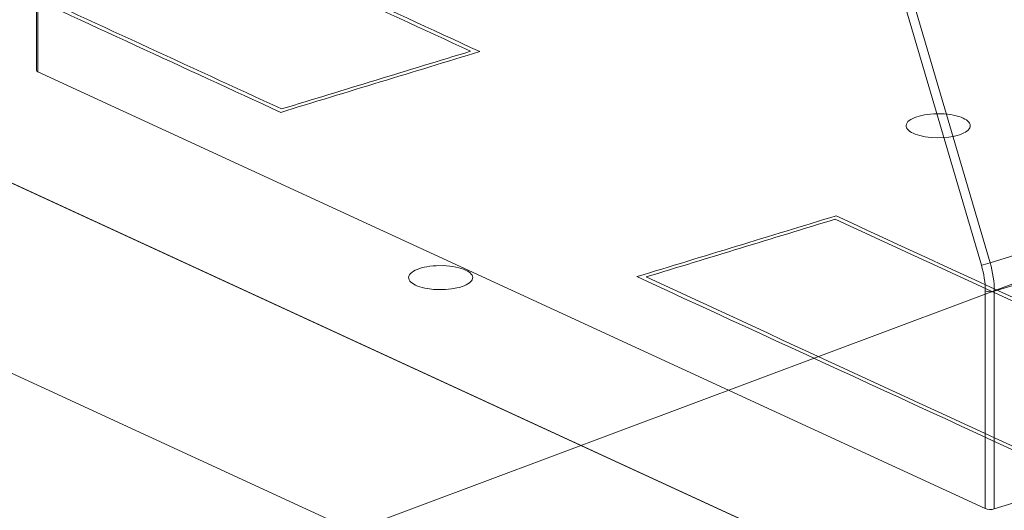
# Model space of a CAD drawing. Header units: inches. Extents: x 513 to 854, y 267 to 501.
# Tile 40 of 214: x 666 to 673, y 296 to 300. Entities that reach past the tile are written whole.
import ezdxf

# ---------------------------------------------------------------- set-up
doc = ezdxf.new("R2010")
doc.units = ezdxf.units.IN
doc.header["$MEASUREMENT"] = 0
doc.linetypes.add('AI-Linetype-36', pattern=[47.5, 22, -8.5, 8.5, -8.5])
doc.layers.add('1', color=7, linetype='Continuous')

# ---------------------------------------------------------------- blocks, each defined once
blk = doc.blocks.new('block 2378')
at = {"layer": '1', "color": 155, "lineweight": 18, "true_color": 0x4c7299}
blk.add_lwpolyline([(665.7895, 302.6993), (665.7895, 299.4654)], dxfattribs=at)
blk = doc.blocks.new('block 3052')
at = {"layer": '1', "color": 155, "lineweight": 13, "true_color": 0x4c7299}
blk.add_lwpolyline([(673.223, 297.9647), (673.6344, 298.0904)], dxfattribs=at)
blk = doc.blocks.new('block 3053')
at = {"layer": '1', "color": 155, "lineweight": 13, "true_color": 0x4c7299}
blk.add_lwpolyline([(673.156, 297.9451), (672.5669, 299.9471)], dxfattribs=at)
blk = doc.blocks.new('block 3054')
at = {"layer": '1', "color": 155, "lineweight": 13, "true_color": 0x4c7299}
blk.add_lwpolyline([(672.6339, 299.9667), (673.223, 297.9647)], dxfattribs=at)
blk = doc.blocks.new('block 3078')
at = {"layer": '1', "color": 155, "lineweight": 13, "true_color": 0x4c7299}
blk.add_lwpolyline([(673.6797, 297.8714), (673.2564, 297.7421)], dxfattribs=at)
blk = doc.blocks.new('block 4003')
at = {"layer": '1', "color": 155, "lineweight": 13, "true_color": 0x4c7299}
blk.add_lwpolyline([(665.8008, 302.6812), (665.8008, 299.4536)], dxfattribs=at)
blk = doc.blocks.new('block 4026')
at = {"layer": '1', "color": 155, "lineweight": 13, "true_color": 0x4c7299}
blk.add_lwpolyline([(673.186, 296.0468), (673.186, 297.7448)], dxfattribs=at)
blk = doc.blocks.new('block 4028')
at = {"layer": '1', "color": 155, "lineweight": 13, "true_color": 0x4c7299}
blk.add_lwpolyline([(673.2564, 297.7421), (673.2564, 296.0441)], dxfattribs=at)
blk = doc.blocks.new('block 4035')
at = {"layer": '1', "color": 155, "lineweight": 18, "true_color": 0x4c7299}
blk.add_lwpolyline([(673.2564, 296.0441), (674.2647, 296.3522)], dxfattribs=at)
blk = doc.blocks.new('block 4036')
at = {"layer": '1', "color": 155, "lineweight": 18, "true_color": 0x4c7299}
blk.add_lwpolyline([(665.8008, 299.4536), (673.186, 296.0468)], dxfattribs=at)
blk = doc.blocks.new('block 4166')
at = {"layer": '1', "color": 18, "lineweight": 13, "true_color": 0x4c0000}
blk.add_lwpolyline([(686.8415, 288.7864), (622.5942, 318.4232)], dxfattribs=at)
blk = doc.blocks.new('block 4184')
at = {"layer": '1', "color": 18, "lineweight": 13, "true_color": 0x4c0000}
blk.add_lwpolyline([(686.8415, 288.7864), (622.5942, 318.4232)], dxfattribs=at)
blk = doc.blocks.new('block 4731')
at = {"layer": '1', "color": 155, "lineweight": 13, "true_color": 0x4c7299}
blk.add_open_spline([(673.156, 297.9451), (673.1716, 297.9494), (673.2016, 297.9581), (673.223, 297.9647)], degree=3, dxfattribs=at)
blk = doc.blocks.new('block 4744')
at = {"layer": '1', "color": 155, "lineweight": 13, "true_color": 0x4c7299}
blk.add_open_spline([(673.2564, 297.7421), (673.2564, 297.814), (673.245, 297.8902), (673.223, 297.9647)], degree=3, dxfattribs=at)
blk = doc.blocks.new('block 4745')
at = {"layer": '1', "color": 155, "lineweight": 13, "true_color": 0x4c7299}
blk.add_open_spline([(673.186, 297.7448), (673.2035, 297.7367), (673.2349, 297.7355), (673.2564, 297.7421)], degree=3, dxfattribs=at)
blk = doc.blocks.new('block 4746')
at = {"layer": '1', "color": 155, "lineweight": 13, "true_color": 0x4c7299}
blk.add_open_spline([(673.186, 297.7448), (673.186, 297.8095), (673.1758, 297.8781), (673.156, 297.9451)], degree=3, dxfattribs=at)
blk = doc.blocks.new('block 4862')
at = {"layer": '1', "color": 155, "lineweight": 18, "true_color": 0x4c7299}
blk.add_open_spline([(673.186, 296.0468), (673.2035, 296.0388), (673.2349, 296.0375), (673.2564, 296.0441)], degree=3, dxfattribs=at)
blk = doc.blocks.new('block 4863')
at = {"layer": '1', "color": 155, "lineweight": 18, "true_color": 0x4c7299}
blk.add_open_spline([(665.7895, 299.4654), (665.7895, 299.4611), (665.7935, 299.4569), (665.8008, 299.4536)], degree=3, dxfattribs=at)
blk = doc.blocks.new('block 6600')
at = {"layer": '1', "color": 155, "lineweight": 18, "true_color": 0x4c7299}
blk.add_lwpolyline([(686.8415, 288.7864), (622.5942, 318.4232)], dxfattribs=at)
blk = doc.blocks.new('block 6611')
at = {"layer": '1', "color": 155, "lineweight": 18, "true_color": 0x4c7299}
blk.add_lwpolyline([(686.8415, 287.3034), (622.5942, 316.9403)], dxfattribs=at)
blk = doc.blocks.new('block 6623')
at = {"layer": '1', "color": 18, "lineweight": 18, "true_color": 0x4c0000}
blk.add_lwpolyline([(684.4183, 289.9042), (678.3591, 292.6993), (666.2407, 298.2894), (642.0038, 309.4697), (629.8854, 315.0598), (623.8262, 317.8549), (623.0688, 318.2043), (622.6901, 318.379), (622.9416, 318.5294), (623.6514, 318.912), (623.7145, 319.3743), (623.106, 319.7846), (622.0327, 320.0073)], dxfattribs=at)
blk = doc.blocks.new('block 6838')
at = {"layer": '1', "color": 18, "lineweight": 13, "true_color": 0x4c0000}
blk.add_lwpolyline([(684.4183, 289.9042), (678.3591, 292.6993), (666.2407, 298.2894), (642.0038, 309.4697), (629.8854, 315.0598), (623.8262, 317.8549), (623.0688, 318.2043), (622.6901, 318.379), (622.9416, 318.5294), (623.6514, 318.912), (623.7145, 319.3743), (623.106, 319.7846), (622.0327, 320.0073)], dxfattribs=at)
blk = doc.blocks.new('block 6943')
at = {"layer": '1', "color": 18, "lineweight": 18, "true_color": 0x4c0000}
blk.add_lwpolyline([(669.1347, 297.9075), (669.1484, 297.9006), (669.1605, 297.893), (669.1709, 297.8849), (669.1793, 297.8764), (669.1854, 297.8676), (669.1893, 297.8586), (669.1908, 297.8494), (669.1899, 297.8404), (669.1867, 297.8315), (669.1815, 297.8229), (669.1742, 297.8147), (669.165, 297.8068), (669.1536, 297.799), (669.1402, 297.7916), (669.1247, 297.7847), (669.1073, 297.7783), (669.0884, 297.7725), (669.0681, 297.7675), (669.0246, 297.7598), (668.9796, 297.7556), (668.9332, 297.7545), (668.8856, 297.7567), (668.8394, 297.7625), (668.8177, 297.7666), (668.7973, 297.7714), (668.7784, 297.7769), (668.7613, 297.7829), (668.746, 297.7894), (668.7323, 297.7964), (668.7201, 297.8042), (668.7095, 297.8126), (668.7011, 297.8216), (668.695, 297.831), (668.6916, 297.8408), (668.6909, 297.8508), (668.693, 297.8608), (668.6979, 297.8706), (668.7056, 297.8801), (668.7157, 297.8891), (668.728, 297.8975), (668.7422, 297.9053), (668.7579, 297.9122), (668.7747, 297.9184), (668.7926, 297.9239), (668.8122, 297.9288), (668.8337, 297.9331), (668.8569, 297.9367), (668.8814, 297.9394), (668.9071, 297.9413), (668.96, 297.9418), (668.9864, 297.9405), (669.0122, 297.9382), (669.037, 297.9349), (669.0603, 297.9307), (669.0819, 297.9257), (669.1016, 297.9201), (669.1192, 297.914), (669.1347, 297.9075)], dxfattribs=at)
blk = doc.blocks.new('block 6944')
at = {"layer": '1', "color": 18, "lineweight": 18, "true_color": 0x4c0000}
blk.add_lwpolyline([(673.0127, 299.0924), (673.0264, 299.0854), (673.0385, 299.0779), (673.0489, 299.0698), (673.0573, 299.0613), (673.0634, 299.0525), (673.0673, 299.0434), (673.0688, 299.0343), (673.0679, 299.0252), (673.0648, 299.0164), (673.0595, 299.0078), (673.0523, 298.9996), (673.043, 298.9916), (673.0317, 298.9839), (673.0182, 298.9765), (673.0027, 298.9695), (672.9854, 298.9631), (672.9664, 298.9574), (672.9461, 298.9523), (672.9027, 298.9447), (672.8577, 298.9404), (672.8112, 298.9393), (672.7636, 298.9416), (672.7174, 298.9473), (672.6957, 298.9514), (672.6753, 298.9563), (672.6564, 298.9618), (672.6393, 298.9678), (672.6241, 298.9743), (672.6104, 298.9813), (672.5981, 298.9891), (672.5875, 298.9975), (672.5791, 299.0064), (672.573, 299.0159), (672.5696, 299.0257), (672.5689, 299.0356), (672.571, 299.0456), (672.576, 299.0554), (672.5836, 299.0649), (672.5937, 299.074), (672.606, 299.0824), (672.6202, 299.0901), (672.6359, 299.0971), (672.6527, 299.1033), (672.6706, 299.1087), (672.6903, 299.1136), (672.7117, 299.1179), (672.7349, 299.1215), (672.7595, 299.1243), (672.7851, 299.1261), (672.838, 299.1267), (672.8645, 299.1254), (672.8903, 299.1231), (672.915, 299.1197), (672.9383, 299.1156), (672.96, 299.1106), (672.9796, 299.105), (672.9972, 299.0989), (673.0127, 299.0924)], dxfattribs=at)
blk = doc.blocks.new('block 6949')
at = {"layer": '1', "color": 18, "lineweight": 18, "true_color": 0x4c0000}
blk.add_open_spline([(667.701, 299.1636), (666.9646, 299.5033), (666.2282, 299.843), (665.4917, 300.1827), (665.983, 300.3328), (666.4742, 300.4829), (666.9654, 300.633), (667.7018, 300.2933), (668.4382, 299.9536), (669.1747, 299.6139), (668.6834, 299.4638), (668.1922, 299.3137), (667.701, 299.1636)], degree=3, knots=[0, 0, 0, 0, 1, 1, 1, 2, 2, 2, 3, 3, 3, 4, 4, 4, 4], dxfattribs=at)
blk = doc.blocks.new('block 6950')
at = {"layer": '1', "color": 18, "lineweight": 18, "true_color": 0x4c0000}
blk.add_open_spline([(667.6938, 299.1372), (666.9363, 299.4866), (666.1789, 299.836), (665.4214, 300.1854), (665.9385, 300.3434), (666.4555, 300.5014), (666.9726, 300.6594), (667.7301, 300.31), (668.4875, 299.9606), (669.245, 299.6111), (668.7279, 299.4532), (668.2109, 299.2952), (667.6938, 299.1372)], degree=3, knots=[0, 0, 0, 0, 1, 1, 1, 2, 2, 2, 3, 3, 3, 4, 4, 4, 4], dxfattribs=at)
blk = doc.blocks.new('block 6951')
at = {"layer": '1', "color": 18, "lineweight": 18, "true_color": 0x4c0000}
blk.add_open_spline([(672.0151, 298.3036), (673.2776, 297.7212), (674.54, 297.1388), (675.8025, 296.5565), (675.3112, 296.4064), (674.82, 296.2563), (674.3288, 296.1062), (673.0664, 296.6886), (671.8039, 297.271), (670.5415, 297.8533), (671.0327, 298.0034), (671.5239, 298.1535), (672.0151, 298.3036)], degree=3, knots=[0, 0, 0, 0, 1, 1, 1, 2, 2, 2, 3, 3, 3, 4, 4, 4, 4], dxfattribs=at)
blk = doc.blocks.new('block 6952')
at = {"layer": '1', "color": 18, "lineweight": 18, "true_color": 0x4c0000}
blk.add_open_spline([(672.0224, 298.33), (673.3058, 297.7379), (674.5893, 297.1458), (675.8728, 296.5538), (675.3557, 296.3958), (674.8387, 296.2378), (674.3216, 296.0798), (673.0381, 296.6719), (671.7546, 297.264), (670.4711, 297.856), (670.9882, 298.014), (671.5053, 298.172), (672.0224, 298.33)], degree=3, knots=[0, 0, 0, 0, 1, 1, 1, 2, 2, 2, 3, 3, 3, 4, 4, 4, 4], dxfattribs=at)
blk = doc.blocks.new('block 7154')
at = {"layer": '1', "color": 8, "linetype": 'AI-Linetype-36', "lineweight": 13, "true_color": 0x808080}
blk.add_lwpolyline([(667.2742, 295.5068), (680.2314, 300.3575)], dxfattribs=at)

msp = doc.modelspace()

# ---------------------------------------------------------------- block references
at = {"layer": '1'}
for name in ['block 6623', 'block 6838', 'block 4166', 'block 4184', 'block 6600', 'block 6611', 'block 2378', 'block 4003', 'block 6950', 'block 6949', 'block 7154', 'block 3053', 'block 3054', 'block 4863', 'block 4036', 'block 6944', 'block 6952', 'block 6951', 'block 3052', 'block 6943', 'block 4731', 'block 4746', 'block 4744', 'block 3078', 'block 4026', 'block 4745', 'block 4028', 'block 4035', 'block 4862']:
    msp.add_blockref(name, (0, 0), dxfattribs=at)

doc.saveas('drawing.dxf')
